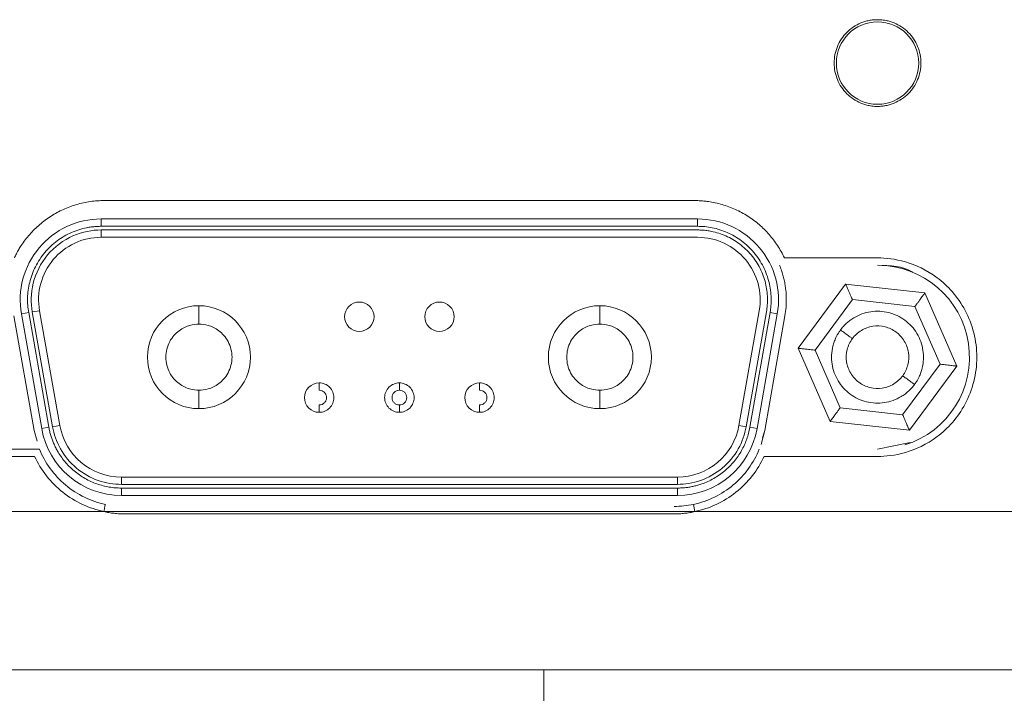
# Model space of a CAD drawing. Header units: inches. Extents: x 0.5 to 10.5, y 0.2 to 8.2.
# Tile 18 of 50: x 4.946 to 5.281, y 6.64 to 6.869. Entities that reach past the tile are written whole.
import ezdxf

# ---------------------------------------------------------------- set-up
doc = ezdxf.new("R2010")
doc.units = ezdxf.units.IN
doc.header["$MEASUREMENT"] = 0

msp = doc.modelspace()

# ---------------------------------------------------------------- linework, layer by layer
at = {"color": 144, "linetype": 'Continuous', "lineweight": 0}
for p, q in [((4.97468, 6.80704), (5.17518, 6.80704)), ((4.97357, 6.79829), (4.97357, 6.80079)), ((4.97357, 6.79454), (4.97357, 6.79704)), ((4.97357, 6.79704), (5.17629, 6.79704)), ((4.97357, 6.79454), (5.17629, 6.79454)), ((5.20577, 6.78754), (5.23743, 6.78754)), ((4.95018, 6.76916), (4.95265, 6.7696)), ((4.95952, 6.7306), (4.95265, 6.7696)), ((5.19721, 6.7696), (5.19034, 6.7306)), ((4.95078, 6.72886), (4.94391, 6.76786)), ((4.94649, 6.76851), (4.94895, 6.76895)), ((4.95706, 6.73016), (4.95018, 6.76916)), ((5.19968, 6.76916), (5.1928, 6.73016)), ((5.20596, 6.76786), (5.19908, 6.72886)), ((5.22132, 6.73196), (5.21047, 6.75683)), ((5.22474, 6.7366), (5.2162, 6.75618)), ((4.95952, 6.7306), (4.95706, 6.73016)), ((5.1928, 6.73016), (5.19034, 6.7306)), ((4.95078, 6.72886), (4.95181, 6.72527)), ((5.19908, 6.72886), (5.19783, 6.72405)), ((4.91243, 6.72254), (4.9526, 6.72254)), ((5.24851, 6.72474), (5.23743, 6.72254)), ((4.95096, 6.72004), (4.91243, 6.72004)), ((5.23743, 6.72004), (5.1989, 6.72004)), ((4.98045, 6.70679), (4.98045, 6.70929)), ((4.98045, 6.70929), (5.16941, 6.70929)), ((5.16941, 6.70929), (5.16941, 6.70679)), ((5.16941, 6.70679), (4.98045, 6.70679)), ((5.17538, 6.70129), (5.17486, 6.70373)), ((4.98156, 6.7005), (5.1683, 6.7005)), ((5.35243, 6.64754), (4.86543, 6.64754))]:
    msp.add_line(p, q, dxfattribs=at)
at = {"color": 7, "linetype": 'Continuous', "lineweight": 15}
for p, q in [((4.97357, 6.80079), (5.17629, 6.80079)), ((5.17629, 6.80079), (5.17629, 6.79829)), ((5.17629, 6.79829), (4.97357, 6.79829)), ((5.21047, 6.75683), (5.22658, 6.77866)), ((5.22658, 6.77866), (5.25355, 6.77562)), ((5.2162, 6.75618), (5.22889, 6.77337)), ((5.22889, 6.77337), (5.25012, 6.77098)), ((5.25355, 6.77562), (5.2644, 6.75075)), ((5.25012, 6.77098), (5.25866, 6.7514)), ((4.95337, 6.72951), (4.94649, 6.76851)), ((4.94895, 6.76895), (4.95583, 6.72995)), ((5.19403, 6.72995), (5.20091, 6.76895)), ((5.20337, 6.76851), (5.19649, 6.72951)), ((5.20091, 6.76895), (5.20337, 6.76851)), ((5.25866, 6.7514), (5.24597, 6.73421)), ((5.2644, 6.75075), (5.24828, 6.72892)), ((5.24597, 6.73421), (5.22474, 6.7366)), ((4.95583, 6.72995), (4.95337, 6.72951)), ((5.19649, 6.72951), (5.19403, 6.72995)), ((5.24828, 6.72892), (5.22132, 6.73196)), ((5.19836, 6.72638), (5.19908, 6.72886)), ((4.98045, 6.71054), (4.98045, 6.71304)), ((5.16941, 6.71304), (4.98045, 6.71304)), ((5.16941, 6.71304), (5.16941, 6.71054)), ((5.16941, 6.71054), (4.98045, 6.71054)), ((4.86543, 6.70129), (4.97448, 6.70129)), ((5.17538, 6.70129), (5.35243, 6.70129)), ((5.12408, 6.63191), (5.12408, 6.64754))]:
    msp.add_line(p, q, dxfattribs=at)
at = {"color": 8, "linetype": 'Continuous', "lineweight": 15}
msp.add_line((5.17538, 6.70129), (4.97448, 6.70129), dxfattribs=at)
at = {"color": 7, "linetype": 'Continuous', "lineweight": 15}
msp.add_circle((5.23743, 6.85379), 0.014, dxfattribs=at)
at = {"color": 144, "linetype": 'Continuous', "lineweight": 0}
for centre, radius, start, end in [((4.97357, 6.77329), 0.0275, 90, 190), ((5.17629, 6.77329), 0.02125, 350, 90), ((5.23743, 6.75379), 0.03125, 287.2416, 90)]:
    msp.add_arc(centre, radius, start, end, dxfattribs=at)
at = {"color": 7, "linetype": 'Continuous', "lineweight": 15}
for centre, radius, start, end in [((5.17629, 6.77329), 0.0275, 350, 90), ((4.97357, 6.77329), 0.02125, 90, 190), ((5.00681, 6.75379), 0.0175, 90, 270), ((5.00681, 6.75379), 0.0175, 270, 90), ((5.14306, 6.75379), 0.0175, 90, 270), ((5.14306, 6.75379), 0.0175, 270, 90), ((4.98045, 6.73429), 0.0275, 190, 270), ((4.98045, 6.73429), 0.02125, 190, 270), ((5.16941, 6.73429), 0.02125, 270, 350), ((5.16941, 6.73429), 0.0275, 270, 350)]:
    msp.add_arc(centre, radius, start, end, dxfattribs=at)
at = {"color": 144, "linetype": 'Continuous', "lineweight": 0}
for points, knots in [([(5.23743, 6.83904), (5.23711, 6.83904), (5.23647, 6.83906), (5.2355, 6.83915), (5.23439, 6.83934), (5.23314, 6.83965), (5.23132, 6.8403), (5.22918, 6.84145), (5.22693, 6.84329), (5.22509, 6.84554), (5.22372, 6.84811), (5.22287, 6.85089), (5.22259, 6.85379), (5.22287, 6.85668), (5.22372, 6.85947), (5.22509, 6.86204), (5.22693, 6.86429), (5.22918, 6.86613), (5.23132, 6.86728), (5.23314, 6.86793), (5.23455, 6.86828), (5.23598, 6.8685), (5.23695, 6.86853), (5.23743, 6.86854)], [0, 0, 0, 0, 0.020872, 0.041698, 0.06257, 0.093848, 0.125126, 0.187606, 0.250086, 0.312566, 0.375047, 0.437527, 0.500007, 0.562487, 0.624967, 0.687448, 0.749928, 0.812408, 0.874888, 0.906166, 0.937444, 0.968722, 1, 1, 1, 1]), ([(5.23743, 6.86854), (5.23775, 6.86853), (5.2384, 6.86852), (5.23936, 6.86842), (5.24047, 6.86824), (5.24172, 6.86793), (5.24354, 6.86728), (5.24568, 6.86613), (5.24793, 6.86429), (5.24977, 6.86204), (5.25115, 6.85947), (5.25199, 6.85668), (5.25228, 6.85379), (5.25199, 6.85089), (5.25115, 6.84811), (5.24977, 6.84554), (5.24793, 6.84329), (5.24568, 6.84145), (5.24354, 6.8403), (5.24172, 6.83965), (5.24031, 6.8393), (5.23888, 6.83908), (5.23791, 6.83905), (5.23743, 6.83904)], [0, 0, 0, 0, 0.020872, 0.041698, 0.06257, 0.093848, 0.125126, 0.187606, 0.250086, 0.312566, 0.375047, 0.437527, 0.500007, 0.562487, 0.624967, 0.687448, 0.749928, 0.812408, 0.874888, 0.906166, 0.937444, 0.968722, 1, 1, 1, 1]), ([(4.94409, 6.78754), (4.94432, 6.78802), (4.94478, 6.78898), (4.94556, 6.79037), (4.94654, 6.79195), (4.94776, 6.7937), (4.94978, 6.79617), (4.95263, 6.79898), (4.95648, 6.80184), (4.9607, 6.80413), (4.96445, 6.80552), (4.96755, 6.80631), (4.9699, 6.80673), (4.97229, 6.80699), (4.97388, 6.80702), (4.97468, 6.80704)], [0, 0, 0, 0, 0.0416996, 0.0833525, 0.1250522, 0.187571, 0.2500898, 0.3750485, 0.5000073, 0.624966, 0.7499248, 0.8124436, 0.8749624, 0.9374812, 1, 1, 1, 1]), ([(5.17518, 6.80704), (5.17571, 6.80703), (5.17678, 6.80702), (5.17837, 6.8069), (5.18022, 6.80668), (5.18231, 6.80631), (5.18541, 6.80552), (5.18916, 6.80413), (5.19338, 6.80184), (5.19724, 6.79898), (5.20008, 6.79617), (5.2021, 6.7937), (5.20347, 6.79174), (5.20472, 6.78969), (5.20542, 6.78826), (5.20577, 6.78754)], [0, 0, 0, 0, 0.0417, 0.083353, 0.125052, 0.187571, 0.25009, 0.375049, 0.500007, 0.624966, 0.749925, 0.812444, 0.874962, 0.937481, 1, 1, 1, 1]), ([(4.97357, 6.79829), (4.97316, 6.79828), (4.97232, 6.79827), (4.97108, 6.79817), (4.96984, 6.79802), (4.96814, 6.79772), (4.966, 6.79717), (4.96256, 6.79587), (4.95846, 6.79348), (4.95425, 6.7895), (4.95107, 6.78467), (4.94943, 6.78021), (4.94874, 6.7766), (4.94854, 6.77399), (4.94859, 6.77142), (4.94883, 6.76977), (4.94895, 6.76895)], [0, 0, 0, 0, 0.028712, 0.057337, 0.085947, 0.114613, 0.176126, 0.237759, 0.367153, 0.500017, 0.632882, 0.762276, 0.823789, 0.885422, 0.94262, 1, 1, 1, 1]), ([(5.17629, 6.79704), (5.17682, 6.79703), (5.17787, 6.79701), (5.17944, 6.79684), (5.18132, 6.79653), (5.18348, 6.79597), (5.18675, 6.79474), (5.19065, 6.79247), (5.19465, 6.78869), (5.19767, 6.7841), (5.19923, 6.77987), (5.19988, 6.77644), (5.20007, 6.77395), (5.20002, 6.77151), (5.19979, 6.76995), (5.19968, 6.76916)], [0, 0, 0, 0, 0.038258, 0.076404, 0.114605, 0.176115, 0.237752, 0.367147, 0.500013, 0.632879, 0.762274, 0.823784, 0.885421, 0.942615, 1, 1, 1, 1]), ([(5.20414, 6.78504), (5.20435, 6.78449), (5.20477, 6.7834), (5.20529, 6.78173), (5.20571, 6.78004), (5.20604, 6.77832), (5.20633, 6.7762), (5.20647, 6.77367), (5.20639, 6.77075), (5.2061, 6.76883), (5.20596, 6.76786)], [0, 0, 0, 0, 0.100327, 0.200181, 0.299877, 0.399731, 0.500058, 0.666949, 0.833109, 1, 1, 1, 1]), ([(5.23743, 6.78504), (5.24172, 6.78497), (5.24605, 6.7849), (5.24946, 6.78261), (5.2495, 6.78259)], [0, 0, 0, 0, 0.9895941, 1, 1, 1, 1]), ([(5.06131, 6.76254), (5.06, 6.76254), (5.0587, 6.76308), (5.05684, 6.76493), (5.05631, 6.76623), (5.05631, 6.76885), (5.05684, 6.77015), (5.0587, 6.772), (5.06, 6.77254), (5.06131, 6.77254)], [0, 0, 0, 0, 0.25, 0.25, 0.5, 0.5, 0.75, 0.75, 1, 1, 1, 1]), ([(5.06131, 6.77254), (5.06261, 6.77254), (5.06392, 6.772), (5.06577, 6.77015), (5.06631, 6.76885), (5.06631, 6.76623), (5.06577, 6.76493), (5.06392, 6.76308), (5.06261, 6.76254), (5.06131, 6.76254)], [0, 0, 0, 0, 0.25, 0.25, 0.5, 0.5, 0.75, 0.75, 1, 1, 1, 1]), ([(5.08856, 6.76254), (5.08725, 6.76254), (5.08595, 6.76308), (5.08409, 6.76493), (5.08356, 6.76623), (5.08356, 6.76885), (5.08409, 6.77015), (5.08595, 6.772), (5.08725, 6.77254), (5.08856, 6.77254)], [0, 0, 0, 0, 0.25, 0.25, 0.5, 0.5, 0.75, 0.75, 1, 1, 1, 1]), ([(5.08856, 6.77254), (5.08986, 6.77254), (5.09117, 6.772), (5.09302, 6.77015), (5.09356, 6.76885), (5.09356, 6.76623), (5.09302, 6.76493), (5.09117, 6.76308), (5.08986, 6.76254), (5.08856, 6.76254)], [0, 0, 0, 0, 0.25, 0.25, 0.5, 0.5, 0.75, 0.75, 1, 1, 1, 1]), ([(5.21047, 6.75683), (5.21048, 6.75683), (5.21049, 6.75683), (5.21065, 6.75681), (5.21093, 6.75678), (5.21141, 6.75672), (5.21211, 6.75664), (5.21299, 6.75654), (5.21393, 6.75644), (5.21502, 6.75632), (5.21577, 6.75623), (5.2162, 6.75618)], [0, 0, 0, 0, 0.076693, 0.154478, 0.233766, 0.35116, 0.477202, 0.597775, 0.734063, 0.844571, 1, 1, 1, 1]), ([(5.04768, 6.73504), (5.04637, 6.73504), (5.04507, 6.73558), (5.04322, 6.73743), (5.04268, 6.73873), (5.04268, 6.74135), (5.04322, 6.74265), (5.04507, 6.7445), (5.04637, 6.74504), (5.04768, 6.74504)], [0, 0, 0, 0, 0.25, 0.25, 0.5, 0.5, 0.75, 0.75, 1, 1, 1, 1]), ([(5.04768, 6.74504), (5.04768, 6.74504), (5.04768, 6.74497), (5.04768, 6.74485), (5.04768, 6.74472), (5.04768, 6.74454), (5.04768, 6.74431), (5.04768, 6.74407), (5.04768, 6.7438), (5.04768, 6.7435), (5.04768, 6.74319), (5.04768, 6.74287), (5.04768, 6.74254)], [0, 0, 0, 0, 0.392699, 0.392699, 0.392699, 0.785398, 0.785398, 0.785398, 1.178097, 1.178097, 1.178097, 1.570796, 1.570796, 1.570796, 1.570796]), ([(5.04768, 6.74254), (5.04801, 6.74254), (5.04834, 6.74247), (5.04864, 6.74235), (5.04894, 6.74222), (5.04922, 6.74204), (5.04945, 6.74181), (5.04968, 6.74157), (5.04987, 6.7413), (5.04999, 6.741), (5.05012, 6.74069), (5.05018, 6.74037), (5.05018, 6.74004), (5.05018, 6.73971), (5.05012, 6.73938), (5.04999, 6.73908), (5.04987, 6.73878), (5.04968, 6.7385), (5.04945, 6.73827), (5.04922, 6.73804), (5.04894, 6.73785), (5.04864, 6.73773), (5.04834, 6.7376), (5.04801, 6.73754), (5.04768, 6.73754)], [0, 0, 0, 0, 0.392699, 0.392699, 0.392699, 0.785398, 0.785398, 0.785398, 1.178097, 1.178097, 1.178097, 1.570796, 1.570796, 1.570796, 1.963495, 1.963495, 1.963495, 2.356194, 2.356194, 2.356194, 2.748894, 2.748894, 2.748894, 3.141593, 3.141593, 3.141593, 3.141593]), ([(5.07493, 6.73754), (5.0746, 6.73754), (5.07428, 6.7376), (5.07397, 6.73773), (5.07367, 6.73785), (5.07339, 6.73804), (5.07316, 6.73827), (5.07293, 6.7385), (5.07275, 6.73878), (5.07262, 6.73908), (5.0725, 6.73938), (5.07243, 6.73971), (5.07243, 6.74004), (5.07243, 6.74037), (5.0725, 6.74069), (5.07262, 6.741), (5.07275, 6.7413), (5.07293, 6.74157), (5.07316, 6.74181), (5.07339, 6.74204), (5.07367, 6.74222), (5.07397, 6.74235), (5.07428, 6.74247), (5.0746, 6.74254), (5.07493, 6.74254)], [3.141593, 3.141593, 3.141593, 3.141593, 3.534292, 3.534292, 3.534292, 3.926991, 3.926991, 3.926991, 4.31969, 4.31969, 4.31969, 4.712389, 4.712389, 4.712389, 5.105088, 5.105088, 5.105088, 5.497787, 5.497787, 5.497787, 5.890486, 5.890486, 5.890486, 6.283185, 6.283185, 6.283185, 6.283185]), ([(5.07493, 6.74254), (5.07526, 6.74254), (5.07559, 6.74247), (5.07589, 6.74235), (5.07619, 6.74222), (5.07647, 6.74204), (5.0767, 6.74181), (5.07693, 6.74157), (5.07712, 6.7413), (5.07724, 6.741), (5.07737, 6.74069), (5.07743, 6.74037), (5.07743, 6.74004), (5.07743, 6.73971), (5.07737, 6.73938), (5.07724, 6.73908), (5.07712, 6.73878), (5.07693, 6.7385), (5.0767, 6.73827), (5.07647, 6.73804), (5.07619, 6.73785), (5.07589, 6.73773), (5.07559, 6.7376), (5.07526, 6.73754), (5.07493, 6.73754)], [0, 0, 0, 0, 0.392699, 0.392699, 0.392699, 0.785398, 0.785398, 0.785398, 1.178097, 1.178097, 1.178097, 1.570796, 1.570796, 1.570796, 1.963495, 1.963495, 1.963495, 2.356194, 2.356194, 2.356194, 2.748894, 2.748894, 2.748894, 3.141593, 3.141593, 3.141593, 3.141593]), ([(5.10218, 6.73504), (5.10087, 6.73504), (5.09957, 6.73558), (5.09772, 6.73743), (5.09718, 6.73873), (5.09718, 6.74135), (5.09772, 6.74265), (5.09957, 6.7445), (5.10087, 6.74504), (5.10218, 6.74504)], [0, 0, 0, 0, 0.25, 0.25, 0.5, 0.5, 0.75, 0.75, 1, 1, 1, 1]), ([(5.10218, 6.74504), (5.10218, 6.74504), (5.10218, 6.74497), (5.10218, 6.74485), (5.10218, 6.74472), (5.10218, 6.74454), (5.10218, 6.74431), (5.10218, 6.74407), (5.10218, 6.7438), (5.10218, 6.7435), (5.10218, 6.74319), (5.10218, 6.74287), (5.10218, 6.74254)], [0, 0, 0, 0, 0.392699, 0.392699, 0.392699, 0.785398, 0.785398, 0.785398, 1.178097, 1.178097, 1.178097, 1.570796, 1.570796, 1.570796, 1.570796]), ([(5.10218, 6.74254), (5.10251, 6.74254), (5.10284, 6.74247), (5.10314, 6.74235), (5.10344, 6.74222), (5.10372, 6.74204), (5.10395, 6.74181), (5.10418, 6.74157), (5.10437, 6.7413), (5.10449, 6.741), (5.10462, 6.74069), (5.10468, 6.74037), (5.10468, 6.74004), (5.10468, 6.73971), (5.10462, 6.73938), (5.10449, 6.73908), (5.10437, 6.73878), (5.10418, 6.7385), (5.10395, 6.73827), (5.10372, 6.73804), (5.10344, 6.73785), (5.10314, 6.73773), (5.10284, 6.7376), (5.10251, 6.73754), (5.10218, 6.73754)], [0, 0, 0, 0, 0.392699, 0.392699, 0.392699, 0.785398, 0.785398, 0.785398, 1.178097, 1.178097, 1.178097, 1.570796, 1.570796, 1.570796, 1.963495, 1.963495, 1.963495, 2.356194, 2.356194, 2.356194, 2.748894, 2.748894, 2.748894, 3.141593, 3.141593, 3.141593, 3.141593]), ([(5.04768, 6.73504), (5.04768, 6.73504), (5.04768, 6.7351), (5.04768, 6.73523), (5.04768, 6.73535), (5.04768, 6.73554), (5.04768, 6.73577), (5.04768, 6.736), (5.04768, 6.73628), (5.04768, 6.73658), (5.04768, 6.73688), (5.04768, 6.73721), (5.04768, 6.73754)], [0, 0, 0, 0, 0.392699, 0.392699, 0.392699, 0.785398, 0.785398, 0.785398, 1.178097, 1.178097, 1.178097, 1.570796, 1.570796, 1.570796, 1.570796]), ([(5.10218, 6.73504), (5.10218, 6.73504), (5.10218, 6.7351), (5.10218, 6.73523), (5.10218, 6.73535), (5.10218, 6.73554), (5.10218, 6.73577), (5.10218, 6.736), (5.10218, 6.73628), (5.10218, 6.73658), (5.10218, 6.73688), (5.10218, 6.73721), (5.10218, 6.73754)], [0, 0, 0, 0, 0.392699, 0.392699, 0.392699, 0.785398, 0.785398, 0.785398, 1.178097, 1.178097, 1.178097, 1.570796, 1.570796, 1.570796, 1.570796]), ([(5.22474, 6.7366), (5.2246, 6.73641), (5.22434, 6.73606), (5.22399, 6.73557), (5.22369, 6.73517), (5.22329, 6.73464), (5.22283, 6.734), (5.2223, 6.73329), (5.22188, 6.73272), (5.22156, 6.73229), (5.22135, 6.73201), (5.22133, 6.73197), (5.22132, 6.73196)], [0, 0, 0, 0, 0.083414, 0.155585, 0.216514, 0.266202, 0.402455, 0.523065, 0.649069, 0.766502, 0.884694, 1, 1, 1, 1]), ([(4.9526, 6.72254), (4.95352, 6.72028), (4.95473, 6.71806), (4.95772, 6.71393), (4.95949, 6.71201), (4.96345, 6.70869), (4.96565, 6.70727), (4.97023, 6.70505), (4.97262, 6.70424), (4.97501, 6.70373)], [0, 0, 0, 0, 0.25, 0.25, 0.5, 0.5, 0.75, 0.75, 1, 1, 1, 1]), ([(4.97501, 6.70373), (4.97501, 6.70373), (4.97495, 6.70349), (4.97475, 6.70254), (4.97461, 6.70186), (4.97448, 6.70129)], [0, 0, 0, 0, 0.5, 0.5, 1, 1, 1, 1]), ([(4.97448, 6.70129), (4.97506, 6.70117), (4.97623, 6.70092), (4.97799, 6.70069), (4.97977, 6.70053), (4.98096, 6.70051), (4.98156, 6.7005)], [0, 0, 0, 0, 0.25008, 0.499598, 0.749317, 1, 1, 1, 1]), ([(5.1683, 6.7005), (5.1689, 6.70051), (5.17009, 6.70053), (5.17187, 6.70069), (5.17363, 6.70092), (5.1748, 6.70117), (5.17538, 6.70129)], [0, 0, 0, 0, 0.250683, 0.500402, 0.74992, 1, 1, 1, 1])]:
    msp.add_open_spline(points, degree=3, knots=knots, dxfattribs=at)
at = {"color": 7, "linetype": 'Continuous', "lineweight": 15}
for points, knots in [([(4.97357, 6.79704), (4.97054, 6.79704), (4.96721, 6.79644), (4.9608, 6.79362), (4.95775, 6.79138), (4.95301, 6.78573), (4.95134, 6.78234), (4.94967, 6.77553), (4.94966, 6.77215), (4.95018, 6.76916)], [0, 0, 0, 0, 0.25, 0.25, 0.5, 0.5, 0.75, 0.75, 1, 1, 1, 1]), ([(5.20091, 6.76895), (5.20097, 6.76936), (5.20111, 6.77018), (5.20123, 6.77142), (5.20129, 6.77267), (5.20129, 6.7744), (5.20112, 6.7766), (5.20044, 6.78021), (5.1988, 6.78467), (5.19561, 6.7895), (5.1914, 6.79348), (5.1873, 6.79587), (5.18386, 6.79717), (5.18132, 6.79782), (5.17879, 6.79822), (5.17712, 6.79826), (5.17629, 6.79829)], [0, 0, 0, 0, 0.028712, 0.057337, 0.085947, 0.114613, 0.176126, 0.237759, 0.367153, 0.500017, 0.632882, 0.762276, 0.823789, 0.885422, 0.94262, 1, 1, 1, 1]), ([(5.23743, 6.78754), (5.24024, 6.78754), (5.24342, 6.7872), (5.25034, 6.78518), (5.25408, 6.78349), (5.25948, 6.77944), (5.26124, 6.77784), (5.26448, 6.77412), (5.26596, 6.77201), (5.26846, 6.76734), (5.26946, 6.76478), (5.27082, 6.75941), (5.27118, 6.7566), (5.27118, 6.75098), (5.27082, 6.74816), (5.26946, 6.7428), (5.26846, 6.74024), (5.26596, 6.73557), (5.26448, 6.73345), (5.26124, 6.72974), (5.25948, 6.72814), (5.25408, 6.72409), (5.25034, 6.7224), (5.24342, 6.72038), (5.24024, 6.72004), (5.23743, 6.72004)], [0, 0, 0, 0, 0.125, 0.125, 0.25, 0.25, 0.3125, 0.3125, 0.375, 0.375, 0.4375, 0.4375, 0.5, 0.5, 0.5625, 0.5625, 0.625, 0.625, 0.6875, 0.6875, 0.75, 0.75, 0.875, 0.875, 1, 1, 1, 1]), ([(5.22658, 6.77866), (5.22659, 6.77865), (5.22659, 6.77863), (5.22665, 6.77849), (5.22677, 6.77824), (5.22696, 6.77779), (5.22724, 6.77714), (5.2276, 6.77633), (5.22797, 6.77547), (5.22842, 6.77446), (5.22871, 6.77377), (5.22889, 6.77337)], [0, 0, 0, 0, 0.076693, 0.154478, 0.233766, 0.35116, 0.477202, 0.597775, 0.734063, 0.844571, 1, 1, 1, 1]), ([(5.25012, 6.77098), (5.25026, 6.77117), (5.25052, 6.77152), (5.25088, 6.77201), (5.25117, 6.77241), (5.25157, 6.77294), (5.25204, 6.77358), (5.25256, 6.77429), (5.25298, 6.77486), (5.2533, 6.77529), (5.25351, 6.77557), (5.25353, 6.7756), (5.25355, 6.77562)], [0, 0, 0, 0, 0.0834174, 0.1555901, 0.2165176, 0.266202, 0.4024491, 0.5230647, 0.6490681, 0.766502, 0.8846928, 1, 1, 1, 1]), ([(5.00681, 6.76504), (5.00681, 6.76578), (5.00681, 6.76657), (5.00681, 6.76811), (5.00681, 6.76885), (5.00681, 6.77007), (5.00681, 6.77055), (5.00681, 6.77115), (5.00681, 6.77129), (5.00681, 6.77129)], [0, 0, 0, 0, 0.25, 0.25, 0.5, 0.5, 0.75, 0.75, 1, 1, 1, 1]), ([(5.14306, 6.76504), (5.14306, 6.76578), (5.14306, 6.76657), (5.14306, 6.76811), (5.14306, 6.76885), (5.14306, 6.77007), (5.14306, 6.77055), (5.14306, 6.77115), (5.14306, 6.77129), (5.14306, 6.77129)], [0, 0, 0, 0, 0.25, 0.25, 0.5, 0.5, 0.75, 0.75, 1, 1, 1, 1]), ([(5.25, 6.74451), (5.2502, 6.74479), (5.25059, 6.74534), (5.25111, 6.74622), (5.25166, 6.74729), (5.25218, 6.74855), (5.25277, 6.75051), (5.25314, 6.75305), (5.25298, 6.75613), (5.25223, 6.75912), (5.2509, 6.7619), (5.24906, 6.76438), (5.24677, 6.76644), (5.24412, 6.76802), (5.24122, 6.76905), (5.23817, 6.7695), (5.23509, 6.76934), (5.2321, 6.76858), (5.22978, 6.76748), (5.22808, 6.76634), (5.2269, 6.76536), (5.22581, 6.76428), (5.22517, 6.76347), (5.22486, 6.76307)], [0, 0, 0, 0, 0.020872, 0.041698, 0.06257, 0.093848, 0.125126, 0.187606, 0.250086, 0.312566, 0.375047, 0.437527, 0.500007, 0.562487, 0.624967, 0.687448, 0.749928, 0.812408, 0.874888, 0.906166, 0.937444, 0.968722, 1, 1, 1, 1]), ([(5.00681, 6.74254), (5.00587, 6.74254), (5.00481, 6.74265), (5.0025, 6.74332), (5.00126, 6.74389), (4.99886, 6.74569), (4.99771, 6.74694), (4.99605, 6.75005), (4.99556, 6.75191), (4.99556, 6.75566), (4.99605, 6.75753), (4.99771, 6.76064), (4.99886, 6.76189), (5.00126, 6.76369), (5.0025, 6.76425), (5.00481, 6.76492), (5.00587, 6.76504), (5.00681, 6.76504)], [0, 0, 0, 0, 0.125, 0.125, 0.25, 0.25, 0.375, 0.375, 0.5, 0.5, 0.625, 0.625, 0.75, 0.75, 0.875, 0.875, 1, 1, 1, 1]), ([(5.00681, 6.76504), (5.00774, 6.76504), (5.0088, 6.76492), (5.01111, 6.76425), (5.01236, 6.76369), (5.01476, 6.76189), (5.0159, 6.76064), (5.01756, 6.75753), (5.01806, 6.75566), (5.01806, 6.75191), (5.01756, 6.75005), (5.0159, 6.74694), (5.01476, 6.74569), (5.01236, 6.74389), (5.01111, 6.74332), (5.0088, 6.74265), (5.00774, 6.74254), (5.00681, 6.74254)], [0, 0, 0, 0, 0.125, 0.125, 0.25, 0.25, 0.375, 0.375, 0.5, 0.5, 0.625, 0.625, 0.75, 0.75, 0.875, 0.875, 1, 1, 1, 1]), ([(5.14306, 6.74254), (5.14212, 6.74254), (5.14106, 6.74265), (5.13875, 6.74332), (5.13751, 6.74389), (5.13511, 6.74569), (5.13396, 6.74694), (5.1323, 6.75005), (5.13181, 6.75191), (5.13181, 6.75566), (5.1323, 6.75753), (5.13396, 6.76064), (5.13511, 6.76189), (5.13751, 6.76369), (5.13875, 6.76425), (5.14106, 6.76492), (5.14212, 6.76504), (5.14306, 6.76504)], [0, 0, 0, 0, 0.125, 0.125, 0.25, 0.25, 0.375, 0.375, 0.5, 0.5, 0.625, 0.625, 0.75, 0.75, 0.875, 0.875, 1, 1, 1, 1]), ([(5.14306, 6.76504), (5.14399, 6.76504), (5.14505, 6.76492), (5.14736, 6.76425), (5.14861, 6.76369), (5.15101, 6.76189), (5.15215, 6.76064), (5.15381, 6.75753), (5.15431, 6.75566), (5.15431, 6.75191), (5.15381, 6.75005), (5.15215, 6.74694), (5.15101, 6.74569), (5.14861, 6.74389), (5.14736, 6.74332), (5.14505, 6.74265), (5.14399, 6.74254), (5.14306, 6.74254)], [0, 0, 0, 0, 0.125, 0.125, 0.25, 0.25, 0.375, 0.375, 0.5, 0.5, 0.625, 0.625, 0.75, 0.75, 0.875, 0.875, 1, 1, 1, 1]), ([(5.22486, 6.76307), (5.22466, 6.76279), (5.22427, 6.76223), (5.22375, 6.76135), (5.2232, 6.76029), (5.22268, 6.75903), (5.22209, 6.75707), (5.22172, 6.75452), (5.22188, 6.75145), (5.22264, 6.74846), (5.22396, 6.74567), (5.2258, 6.7432), (5.22809, 6.74114), (5.23074, 6.73956), (5.23364, 6.73853), (5.23669, 6.73808), (5.23977, 6.73824), (5.24276, 6.73899), (5.24508, 6.7401), (5.24678, 6.74124), (5.24797, 6.74222), (5.24906, 6.7433), (5.24969, 6.74411), (5.25, 6.74451)], [0, 0, 0, 0, 0.020872, 0.041698, 0.06257, 0.093848, 0.125126, 0.187606, 0.250086, 0.312566, 0.375047, 0.437527, 0.500007, 0.562487, 0.624967, 0.687448, 0.749928, 0.812408, 0.874888, 0.906166, 0.937444, 0.968722, 1, 1, 1, 1]), ([(5.22486, 6.76307), (5.22533, 6.76272), (5.22585, 6.76234), (5.22684, 6.76161), (5.22731, 6.76126), (5.2281, 6.76068), (5.2284, 6.76045), (5.2288, 6.76016), (5.22888, 6.7601), (5.22888, 6.7601)], [0, 0, 0, 0, 0.25, 0.25, 0.5, 0.5, 0.75, 0.75, 1, 1, 1, 1]), ([(5.24598, 6.74748), (5.24681, 6.7486), (5.24741, 6.74988), (5.24808, 6.75258), (5.24814, 6.754), (5.24773, 6.75675), (5.24725, 6.75808), (5.24581, 6.76046), (5.24486, 6.76151), (5.24262, 6.76316), (5.24134, 6.76377), (5.23864, 6.76444), (5.23722, 6.7645), (5.23447, 6.76409), (5.23314, 6.76361), (5.23076, 6.76217), (5.22971, 6.76122), (5.22888, 6.7601)], [0, 0, 0, 0, 0.125, 0.125, 0.25, 0.25, 0.375, 0.375, 0.5, 0.5, 0.625, 0.625, 0.75, 0.75, 0.875, 0.875, 1, 1, 1, 1]), ([(5.22888, 6.7601), (5.22806, 6.75898), (5.22745, 6.7577), (5.22678, 6.755), (5.22672, 6.75358), (5.22713, 6.75083), (5.22761, 6.7495), (5.22905, 6.74711), (5.23, 6.74607), (5.23224, 6.74441), (5.23352, 6.74381), (5.23622, 6.74314), (5.23764, 6.74307), (5.24039, 6.74349), (5.24172, 6.74397), (5.24411, 6.74541), (5.24515, 6.74636), (5.24598, 6.74748)], [0, 0, 0, 0, 0.125, 0.125, 0.25, 0.25, 0.375, 0.375, 0.5, 0.5, 0.625, 0.625, 0.75, 0.75, 0.875, 0.875, 1, 1, 1, 1]), ([(5.2644, 6.75075), (5.26439, 6.75075), (5.26437, 6.75075), (5.26421, 6.75077), (5.26393, 6.7508), (5.26346, 6.75085), (5.26275, 6.75093), (5.26187, 6.75103), (5.26093, 6.75114), (5.25984, 6.75126), (5.25909, 6.75135), (5.25866, 6.7514)], [0, 0, 0, 0, 0.076693, 0.154478, 0.233766, 0.35116, 0.477202, 0.597775, 0.734063, 0.844571, 1, 1, 1, 1]), ([(5.25, 6.74451), (5.24953, 6.74486), (5.24902, 6.74524), (5.24803, 6.74597), (5.24755, 6.74632), (5.24676, 6.7469), (5.24646, 6.74713), (5.24607, 6.74741), (5.24598, 6.74748), (5.24598, 6.74748)], [0, 0, 0, 0, 0.25, 0.25, 0.5, 0.5, 0.75, 0.75, 1, 1, 1, 1]), ([(5.00681, 6.74254), (5.00681, 6.7418), (5.00681, 6.74101), (5.00681, 6.73947), (5.00681, 6.73873), (5.00681, 6.73751), (5.00681, 6.73703), (5.00681, 6.73642), (5.00681, 6.73629), (5.00681, 6.73629)], [0, 0, 0, 0, 0.25, 0.25, 0.5, 0.5, 0.75, 0.75, 1, 1, 1, 1]), ([(5.04768, 6.73504), (5.04834, 6.73504), (5.04899, 6.73517), (5.04959, 6.73542), (5.0502, 6.73567), (5.05075, 6.73604), (5.05122, 6.7365), (5.05168, 6.73697), (5.05205, 6.73752), (5.0523, 6.73813), (5.05255, 6.73873), (5.05268, 6.73938), (5.05268, 6.74004), (5.05268, 6.74069), (5.05255, 6.74135), (5.0523, 6.74195), (5.05205, 6.74256), (5.05168, 6.74311), (5.05122, 6.74357), (5.05075, 6.74404), (5.0502, 6.74441), (5.04959, 6.74466), (5.04899, 6.74491), (5.04834, 6.74504), (5.04768, 6.74504)], [0, 0, 0, 0, 0.392699, 0.392699, 0.392699, 0.785398, 0.785398, 0.785398, 1.178097, 1.178097, 1.178097, 1.570796, 1.570796, 1.570796, 1.963495, 1.963495, 1.963495, 2.356194, 2.356194, 2.356194, 2.748894, 2.748894, 2.748894, 3.141593, 3.141593, 3.141593, 3.141593]), ([(5.07493, 6.74504), (5.07428, 6.74504), (5.07362, 6.74491), (5.07302, 6.74466), (5.07241, 6.74441), (5.07186, 6.74404), (5.0714, 6.74357), (5.07093, 6.74311), (5.07056, 6.74256), (5.07031, 6.74195), (5.07006, 6.74135), (5.06993, 6.74069), (5.06993, 6.74004), (5.06993, 6.73938), (5.07006, 6.73873), (5.07031, 6.73813), (5.07056, 6.73752), (5.07093, 6.73697), (5.0714, 6.7365), (5.07186, 6.73604), (5.07241, 6.73567), (5.07302, 6.73542), (5.07362, 6.73517), (5.07428, 6.73504), (5.07493, 6.73504)], [3.141593, 3.141593, 3.141593, 3.141593, 3.534292, 3.534292, 3.534292, 3.926991, 3.926991, 3.926991, 4.31969, 4.31969, 4.31969, 4.712389, 4.712389, 4.712389, 5.105088, 5.105088, 5.105088, 5.497787, 5.497787, 5.497787, 5.890486, 5.890486, 5.890486, 6.283185, 6.283185, 6.283185, 6.283185]), ([(5.07493, 6.74504), (5.07493, 6.74504), (5.07493, 6.74497), (5.07493, 6.74485), (5.07493, 6.74472), (5.07493, 6.74454), (5.07493, 6.74431), (5.07493, 6.74407), (5.07493, 6.7438), (5.07493, 6.7435), (5.07493, 6.74319), (5.07493, 6.74287), (5.07493, 6.74254)], [0, 0, 0, 0, 0.392699, 0.392699, 0.392699, 0.785398, 0.785398, 0.785398, 1.178097, 1.178097, 1.178097, 1.570796, 1.570796, 1.570796, 1.570796]), ([(5.07493, 6.73504), (5.07559, 6.73504), (5.07624, 6.73517), (5.07684, 6.73542), (5.07745, 6.73567), (5.078, 6.73604), (5.07847, 6.7365), (5.07893, 6.73697), (5.0793, 6.73752), (5.07955, 6.73813), (5.0798, 6.73873), (5.07993, 6.73938), (5.07993, 6.74004), (5.07993, 6.74069), (5.0798, 6.74135), (5.07955, 6.74195), (5.0793, 6.74256), (5.07893, 6.74311), (5.07847, 6.74357), (5.078, 6.74404), (5.07745, 6.74441), (5.07684, 6.74466), (5.07624, 6.74491), (5.07559, 6.74504), (5.07493, 6.74504)], [0, 0, 0, 0, 0.392699, 0.392699, 0.392699, 0.785398, 0.785398, 0.785398, 1.178097, 1.178097, 1.178097, 1.570796, 1.570796, 1.570796, 1.963495, 1.963495, 1.963495, 2.356194, 2.356194, 2.356194, 2.748894, 2.748894, 2.748894, 3.141593, 3.141593, 3.141593, 3.141593]), ([(5.10218, 6.73504), (5.10284, 6.73504), (5.10349, 6.73517), (5.10409, 6.73542), (5.1047, 6.73567), (5.10525, 6.73604), (5.10572, 6.7365), (5.10618, 6.73697), (5.10655, 6.73752), (5.1068, 6.73813), (5.10705, 6.73873), (5.10718, 6.73938), (5.10718, 6.74004), (5.10718, 6.74069), (5.10705, 6.74135), (5.1068, 6.74195), (5.10655, 6.74256), (5.10618, 6.74311), (5.10572, 6.74357), (5.10525, 6.74404), (5.1047, 6.74441), (5.10409, 6.74466), (5.10349, 6.74491), (5.10284, 6.74504), (5.10218, 6.74504)], [0, 0, 0, 0, 0.392699, 0.392699, 0.392699, 0.785398, 0.785398, 0.785398, 1.178097, 1.178097, 1.178097, 1.570796, 1.570796, 1.570796, 1.963495, 1.963495, 1.963495, 2.356194, 2.356194, 2.356194, 2.748894, 2.748894, 2.748894, 3.141593, 3.141593, 3.141593, 3.141593]), ([(5.14306, 6.74254), (5.14306, 6.7418), (5.14306, 6.74101), (5.14306, 6.73947), (5.14306, 6.73873), (5.14306, 6.73751), (5.14306, 6.73703), (5.14306, 6.73642), (5.14306, 6.73629), (5.14306, 6.73629)], [0, 0, 0, 0, 0.25, 0.25, 0.5, 0.5, 0.75, 0.75, 1, 1, 1, 1]), ([(5.07493, 6.73504), (5.07493, 6.73504), (5.07493, 6.7351), (5.07493, 6.73523), (5.07493, 6.73535), (5.07493, 6.73554), (5.07493, 6.73577), (5.07493, 6.736), (5.07493, 6.73628), (5.07493, 6.73658), (5.07493, 6.73688), (5.07493, 6.73721), (5.07493, 6.73754)], [0, 0, 0, 0, 0.392699, 0.392699, 0.392699, 0.785398, 0.785398, 0.785398, 1.178097, 1.178097, 1.178097, 1.570796, 1.570796, 1.570796, 1.570796]), ([(5.24828, 6.72892), (5.24828, 6.72893), (5.24827, 6.72894), (5.24821, 6.72908), (5.2481, 6.72934), (5.2479, 6.72978), (5.24762, 6.73044), (5.24726, 6.73125), (5.24689, 6.73211), (5.24645, 6.73312), (5.24615, 6.73381), (5.24597, 6.73421)], [0, 0, 0, 0, 0.076693, 0.154478, 0.233766, 0.35116, 0.477202, 0.597775, 0.734063, 0.844571, 1, 1, 1, 1]), ([(4.95583, 6.72995), (4.95592, 6.72948), (4.9561, 6.72856), (4.95646, 6.7272), (4.9569, 6.72586), (4.95741, 6.72455), (4.95799, 6.72327), (4.95878, 6.72178), (4.95982, 6.72011), (4.96162, 6.71772), (4.96429, 6.71503), (4.96801, 6.71245), (4.97141, 6.7109), (4.97422, 6.71005), (4.9763, 6.70961), (4.97838, 6.70934), (4.97976, 6.70931), (4.98045, 6.70929)], [0, 0, 0, 0, 0.040616, 0.080967, 0.12118, 0.161385, 0.20171, 0.242285, 0.306167, 0.370201, 0.500088, 0.629975, 0.757764, 0.819641, 0.881667, 0.940722, 1, 1, 1, 1]), ([(4.95706, 6.73016), (4.9575, 6.72766), (4.95839, 6.72507), (4.96112, 6.72021), (4.96298, 6.71795), (4.96739, 6.71424), (4.96994, 6.71281), (4.9752, 6.71096), (4.97791, 6.71054), (4.98045, 6.71054)], [0, 0, 0, 0, 0.25, 0.25, 0.5, 0.5, 0.75, 0.75, 1, 1, 1, 1]), ([(5.16941, 6.71054), (5.17196, 6.71054), (5.17466, 6.71096), (5.17992, 6.71281), (5.18247, 6.71424), (5.18688, 6.71795), (5.18874, 6.72021), (5.19148, 6.72507), (5.19236, 6.72766), (5.1928, 6.73016)], [0, 0, 0, 0, 0.25, 0.25, 0.5, 0.5, 0.75, 0.75, 1, 1, 1, 1]), ([(5.16941, 6.70929), (5.16988, 6.7093), (5.17082, 6.70931), (5.17223, 6.70943), (5.17362, 6.70963), (5.175, 6.70991), (5.17636, 6.71026), (5.17797, 6.71077), (5.17979, 6.71151), (5.18246, 6.71287), (5.18557, 6.71503), (5.18876, 6.71825), (5.19088, 6.72133), (5.1922, 6.72394), (5.193, 6.72592), (5.19362, 6.72792), (5.1939, 6.72927), (5.19403, 6.72995)], [0, 0, 0, 0, 0.040616, 0.080967, 0.12118, 0.161385, 0.20171, 0.242285, 0.306167, 0.370201, 0.500088, 0.629975, 0.757764, 0.819641, 0.881667, 0.940722, 1, 1, 1, 1]), ([(5.19726, 6.72254), (5.19535, 6.71784), (5.19228, 6.71361), (5.18451, 6.70709), (5.17982, 6.7048), (5.17486, 6.70373)], [0, 0, 0, 0, 0.5, 0.5, 1, 1, 1, 1]), ([(4.97448, 6.70129), (4.97205, 6.70181), (4.9696, 6.70262), (4.96489, 6.70483), (4.96263, 6.70622), (4.95849, 6.70951), (4.95661, 6.71141), (4.95338, 6.71553), (4.95203, 6.71775), (4.95096, 6.72004)], [0, 0, 0, 0, 0.25, 0.25, 0.5, 0.5, 0.75, 0.75, 1, 1, 1, 1]), ([(5.1989, 6.72004), (5.19783, 6.71775), (5.19648, 6.71553), (5.19325, 6.71141), (5.19137, 6.70951), (5.18723, 6.70622), (5.18497, 6.70483), (5.18026, 6.70262), (5.17781, 6.70181), (5.17538, 6.70129)], [0, 0, 0, 0, 0.25, 0.25, 0.5, 0.5, 0.75, 0.75, 1, 1, 1, 1])]:
    msp.add_open_spline(points, degree=3, knots=knots, dxfattribs=at)
at = {"color": 144, "linetype": 'Continuous', "lineweight": 0}
msp.add_open_spline([(5.17486, 6.70373), (5.1727, 6.70327), (5.1705, 6.70304), (5.1683, 6.70304)], degree=3, dxfattribs=at)

doc.saveas('drawing.dxf')
